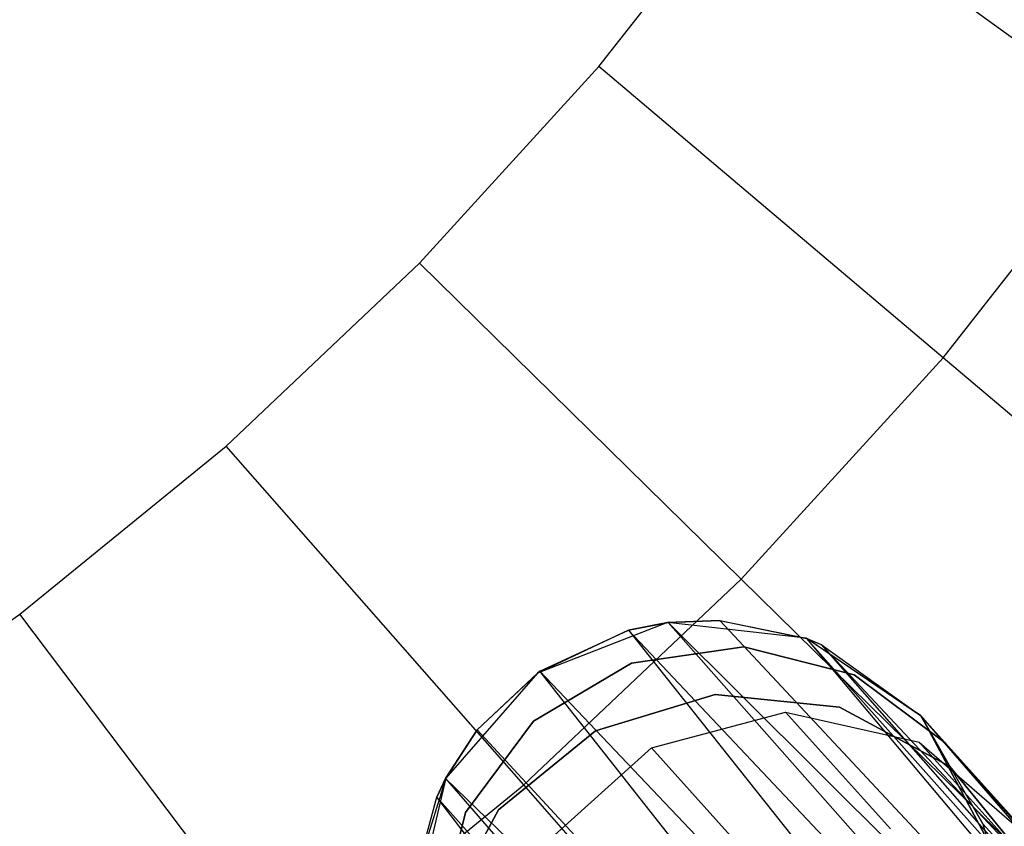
# Model space of a CAD drawing. Extents: x 0.3 to 7.1, y -3.38 to 3.38.
# Tile 245 of 256: x 4.44 to 4.78, y -1.06 to -0.78. Entities that reach past the tile are written whole.
import ezdxf

# ---------------------------------------------------------------- set-up
doc = ezdxf.new("R2010")
doc.units = 0
doc.header["$LTSCALE"] = 2.54
doc.layers.get('0').update_dxf_attribs({"linetype": 'CONTINUOUS'})

# ---------------------------------------------------------------- blocks, each defined once
blk = doc.blocks.new('SINGLES_B_BB_STL')
at = {"color": 0}
for p, q in [((4.63986, -0.79837, 5.4454), (4.69624, -0.7265, 5.4454)), ((4.63986, -0.79837, 5.4454), (4.69624, -0.7265, 5.4454)), ((4.82142, -0.81745, 5.32719), (4.69624, -0.7265, 5.4454)), ((4.82142, -0.81745, 5.32719), (4.69624, -0.7265, 5.4454)), ((4.57832, -0.86587, 5.4454), (4.63986, -0.79837, 5.4454)), ((4.57832, -0.86587, 5.4454), (4.63986, -0.79837, 5.4454)), ((4.75798, -0.89831, 5.32719), (4.63986, -0.79837, 5.4454)), ((4.75798, -0.89831, 5.32719), (4.63986, -0.79837, 5.4454)), ((4.75798, -0.89831, 5.32719), (4.82142, -0.81745, 5.32719)), ((4.75798, -0.89831, 5.32719), (4.82142, -0.81745, 5.32719)), ((4.51196, -0.92865, 5.4454), (4.57832, -0.86587, 5.4454)), ((4.51196, -0.92865, 5.4454), (4.57832, -0.86587, 5.4454)), ((4.68874, -0.97427, 5.32719), (4.57832, -0.86587, 5.4454)), ((4.68874, -0.97427, 5.32719), (4.57832, -0.86587, 5.4454)), ((4.68874, -0.97427, 5.32719), (4.75798, -0.89831, 5.32719)), ((4.68874, -0.97427, 5.32719), (4.75798, -0.89831, 5.32719)), ((4.86961, -0.99276, 5.19861), (4.75798, -0.89831, 5.32719)), ((4.86961, -0.99276, 5.19861), (4.75798, -0.89831, 5.32719)), ((4.44115, -0.98635, 5.4454), (4.51196, -0.92865, 5.4454)), ((4.44115, -0.98635, 5.4454), (4.51196, -0.92865, 5.4454)), ((4.61408, -1.0449, 5.32719), (4.51196, -0.92865, 5.4454)), ((4.61408, -1.0449, 5.32719), (4.51196, -0.92865, 5.4454)), ((4.61408, -1.0449, 5.32719), (4.68874, -0.97427, 5.32719)), ((4.61408, -1.0449, 5.32719), (4.68874, -0.97427, 5.32719)), ((4.79309, -1.0767, 5.19861), (4.68874, -0.97427, 5.32719)), ((4.79309, -1.0767, 5.19861), (4.68874, -0.97427, 5.32719)), ((4.36628, -1.03867, 5.4454), (4.44115, -0.98635, 5.4454)), ((4.36628, -1.03867, 5.4454), (4.44115, -0.98635, 5.4454)), ((4.5344, -1.10983, 5.32719), (4.44115, -0.98635, 5.4454)), ((4.5344, -1.10983, 5.32719), (4.44115, -0.98635, 5.4454)), ((4.66339, -0.98916, 41.90698), (4.61877, -1.0065, 41.90698)), ((4.66339, -0.98916, 41.90698), (4.61877, -1.0065, 41.90698)), ((4.65006, -0.99182, 41.63722), (4.66363, -0.98913, 41.6422)), ((4.65006, -0.99182, 41.63722), (4.66363, -0.98913, 41.6422)), ((4.66339, -0.98916, 41.90698), (4.65006, -0.99182, 41.63722)), ((4.66339, -0.98916, 41.90698), (4.65006, -0.99182, 41.63722)), ((4.68134, -0.98846, 41.65019), (4.66339, -0.98916, 41.90698)), ((4.68134, -0.98846, 41.65019), (4.66339, -0.98916, 41.90698)), ((4.66363, -0.98913, 41.6422), (4.66339, -0.98916, 41.90698)), ((4.66363, -0.98913, 41.6422), (4.66339, -0.98916, 41.90698)), ((4.71094, -0.99455, 41.90698), (4.66339, -0.98916, 41.90698)), ((4.71094, -0.99455, 41.90698), (4.66339, -0.98916, 41.90698)), ((4.66363, -0.98913, 41.6422), (4.68134, -0.98846, 41.65019)), ((4.66363, -0.98913, 41.6422), (4.68134, -0.98846, 41.65019)), ((4.66363, -0.98913, 41.6422), (4.90104, -1.25776, 41.48944)), ((4.66363, -0.98913, 41.6422), (4.90104, -1.25776, 41.48944)), ((4.66363, -0.98913, 41.6422), (4.92488, -1.24898, 41.50809)), ((4.66363, -0.98913, 41.6422), (4.92488, -1.24898, 41.50809)), ((4.68134, -0.98846, 41.65019), (4.92488, -1.24898, 41.50809)), ((4.68134, -0.98846, 41.65019), (4.92488, -1.24898, 41.50809)), ((4.68134, -0.98846, 41.65019), (4.71107, -0.9946, 41.66739)), ((4.68134, -0.98846, 41.65019), (4.71107, -0.9946, 41.66739)), ((4.68134, -0.98846, 41.65019), (4.71094, -0.99455, 41.90698)), ((4.68134, -0.98846, 41.65019), (4.71094, -0.99455, 41.90698)), ((4.65006, -0.99182, 41.63722), (4.61877, -1.0065, 41.90698)), ((4.65006, -0.99182, 41.63722), (4.61877, -1.0065, 41.90698)), ((4.61965, -1.00588, 41.63025), (4.65006, -0.99182, 41.63722)), ((4.61965, -1.00588, 41.63025), (4.65006, -0.99182, 41.63722)), ((4.65006, -0.99182, 41.63722), (4.87431, -1.27396, 41.47787)), ((4.65006, -0.99182, 41.63722), (4.87431, -1.27396, 41.47787)), ((4.65006, -0.99182, 41.63722), (4.90104, -1.25776, 41.48944)), ((4.65006, -0.99182, 41.63722), (4.90104, -1.25776, 41.48944)), ((4.75055, -1.02142, 41.90698), (4.71094, -0.99455, 41.90698)), ((4.71107, -0.9946, 41.66739), (4.71094, -0.99455, 41.90698)), ((4.71094, -0.99455, 41.90698), (4.71619, -0.99666, 41.67088)), ((4.71107, -0.9946, 41.66739), (4.71094, -0.99455, 41.90698)), ((4.75019, -1.02103, 41.69962), (4.71094, -0.99455, 41.90698)), ((4.75055, -1.02142, 41.90698), (4.71094, -0.99455, 41.90698)), ((4.75019, -1.02103, 41.69962), (4.71094, -0.99455, 41.90698)), ((4.71094, -0.99455, 41.90698), (4.71619, -0.99666, 41.67088)), ((4.71107, -0.9946, 41.66739), (4.92488, -1.24898, 41.50809)), ((4.71107, -0.9946, 41.66739), (4.92488, -1.24898, 41.50809)), ((4.71107, -0.9946, 41.66739), (4.93628, -1.24723, 41.52061)), ((4.71107, -0.9946, 41.66739), (4.93628, -1.24723, 41.52061)), ((4.71107, -0.9946, 41.66739), (4.71619, -0.99666, 41.67088)), ((4.71107, -0.9946, 41.66739), (4.71619, -0.99666, 41.67088)), ((4.71619, -0.99666, 41.67088), (4.93628, -1.24723, 41.52061)), ((4.71619, -0.99666, 41.67088), (4.93628, -1.24723, 41.52061)), ((4.71619, -0.99666, 41.67088), (4.95253, -1.24935, 41.54523)), ((4.71619, -0.99666, 41.67088), (4.95253, -1.24935, 41.54523)), ((4.71619, -0.99666, 41.67088), (4.75019, -1.02103, 41.69962)), ((4.71619, -0.99666, 41.67088), (4.75019, -1.02103, 41.69962)), ((4.651, -1.00312, 14.22658), (4.68962, -0.99752, 14.22658)), ((4.68962, -0.99752, 14.02658), (4.651, -1.00312, 14.02658)), ((4.68962, -0.99752, 14.02658), (4.651, -1.00312, 14.02658)), ((4.651, -1.00312, 14.22658), (4.68962, -0.99752, 14.22658)), ((4.68962, -0.99752, 14.22658), (4.72744, -1.00712, 14.22658)), ((4.72744, -1.00712, 14.02658), (4.68962, -0.99752, 14.02658)), ((4.68962, -0.99752, 14.02658), (4.68962, -0.99752, 14.22658)), ((4.68962, -0.99752, 14.02658), (4.68962, -0.99752, 14.22658)), ((4.72744, -1.00712, 14.02658), (4.68962, -0.99752, 14.02658)), ((4.68962, -0.99752, 14.22658), (4.72744, -1.00712, 14.22658)), ((4.61747, -1.02307, 14.22658), (4.651, -1.00312, 14.22658)), ((4.651, -1.00312, 14.02658), (4.61747, -1.02307, 14.02658)), ((4.651, -1.00312, 14.02658), (4.61747, -1.02307, 14.02658)), ((4.61747, -1.02307, 14.22658), (4.651, -1.00312, 14.22658)), ((4.651, -1.00312, 14.02658), (4.651, -1.00312, 14.22658)), ((4.651, -1.00312, 14.02658), (4.651, -1.00312, 14.22658)), ((4.61877, -1.0065, 41.90698), (4.58732, -1.04258, 41.90698)), ((4.61877, -1.0065, 41.90698), (4.58732, -1.04258, 41.90698)), ((4.59807, -1.02597, 41.63059), (4.61965, -1.00588, 41.63025)), ((4.59807, -1.02597, 41.63059), (4.61965, -1.00588, 41.63025)), ((4.61877, -1.0065, 41.90698), (4.59807, -1.02597, 41.63059)), ((4.61877, -1.0065, 41.90698), (4.59807, -1.02597, 41.63059)), ((4.61965, -1.00588, 41.63025), (4.61877, -1.0065, 41.90698)), ((4.61965, -1.00588, 41.63025), (4.61877, -1.0065, 41.90698)), ((4.84834, -1.29609, 41.47603), (4.61965, -1.00588, 41.63025)), ((4.61965, -1.00588, 41.63025), (4.87431, -1.27396, 41.47787)), ((4.61965, -1.00588, 41.63025), (4.87431, -1.27396, 41.47787)), ((4.84834, -1.29609, 41.47603), (4.61965, -1.00588, 41.63025)), ((4.72744, -1.00712, 14.22658), (4.7587, -1.03047, 14.22658)), ((4.7587, -1.03047, 14.02658), (4.72744, -1.00712, 14.02658)), ((4.72744, -1.00712, 14.02658), (4.72744, -1.00712, 14.22658)), ((4.72744, -1.00712, 14.02658), (4.72744, -1.00712, 14.22658)), ((4.7587, -1.03047, 14.02658), (4.72744, -1.00712, 14.02658)), ((4.72744, -1.00712, 14.22658), (4.7587, -1.03047, 14.22658)), ((4.63866, -1.02628, 41.9), (4.67976, -1.01391, 41.9)), ((4.67976, -1.01391, 41.7), (4.63866, -1.02628, 41.7)), ((4.67976, -1.01391, 41.7), (4.63866, -1.02628, 41.7)), ((4.63866, -1.02628, 41.9), (4.67976, -1.01391, 41.9)), ((4.67976, -1.01391, 41.9), (4.72247, -1.01821, 41.9)), ((4.72247, -1.01821, 41.7), (4.67976, -1.01391, 41.7)), ((4.67976, -1.01391, 41.9), (4.67976, -1.01391, 41.7)), ((4.72247, -1.01821, 41.7), (4.67976, -1.01391, 41.7)), ((4.67976, -1.01391, 41.9), (4.72247, -1.01821, 41.9)), ((4.67976, -1.01391, 41.9), (4.67976, -1.01391, 41.7)), ((4.65787, -1.03217, 14.06404), (4.70387, -1.01992, 14.06902)), ((4.65787, -1.03217, 14.19723), (4.70387, -1.01992, 14.19224)), ((4.65787, -1.03217, 14.06404), (4.70387, -1.01992, 14.06902)), ((4.65787, -1.03217, 14.19723), (4.70387, -1.01992, 14.19224)), ((4.70387, -1.01992, 14.06902), (4.73989, -1.05992, 13.95819)), ((4.70387, -1.01992, 14.06902), (4.73989, -1.05992, 13.95819)), ((4.70387, -1.01992, 14.06902), (4.74976, -1.03025, 14.07785)), ((4.70387, -1.01992, 14.19224), (4.70387, -1.01992, 14.06902)), ((4.70387, -1.01992, 14.19224), (4.70387, -1.01992, 14.06902)), ((4.70387, -1.01992, 14.19224), (4.74976, -1.03025, 14.18341)), ((4.70387, -1.01992, 14.06902), (4.74976, -1.03025, 14.07785)), ((4.73989, -1.05992, 14.30308), (4.70387, -1.01992, 14.19224)), ((4.73989, -1.05992, 14.30308), (4.70387, -1.01992, 14.19224)), ((4.70387, -1.01992, 14.19224), (4.74976, -1.03025, 14.18341)), ((4.72247, -1.01821, 41.9), (4.76027, -1.03852, 41.9)), ((4.76027, -1.03852, 41.7), (4.72247, -1.01821, 41.7)), ((4.72247, -1.01821, 41.7), (4.72247, -1.01821, 41.9)), ((4.72247, -1.01821, 41.7), (4.72247, -1.01821, 41.9)), ((4.76027, -1.03852, 41.7), (4.72247, -1.01821, 41.7)), ((4.72247, -1.01821, 41.9), (4.76027, -1.03852, 41.9)), ((4.59413, -1.05433, 14.22658), (4.61747, -1.02307, 14.22658)), ((4.61747, -1.02307, 14.02658), (4.59413, -1.05433, 14.02658)), ((4.61747, -1.02307, 14.02658), (4.59413, -1.05433, 14.02658)), ((4.59413, -1.05433, 14.22658), (4.61747, -1.02307, 14.22658)), ((4.61747, -1.02307, 14.02658), (4.61747, -1.02307, 14.22658)), ((4.61747, -1.02307, 14.02658), (4.61747, -1.02307, 14.22658)), ((4.75019, -1.02103, 41.69962), (4.95253, -1.24935, 41.54523)), ((4.75019, -1.02103, 41.69962), (4.95253, -1.24935, 41.54523)), ((4.75019, -1.02103, 41.69962), (4.96092, -1.25506, 41.56472)), ((4.75019, -1.02103, 41.69962), (4.96092, -1.25506, 41.56472)), ((4.75019, -1.02103, 41.69962), (4.96678, -1.27091, 41.59578)), ((4.75019, -1.02103, 41.69962), (4.96678, -1.27091, 41.59578)), ((4.75019, -1.02103, 41.69962), (4.77161, -1.05826, 41.72901)), ((4.75019, -1.02103, 41.69962), (4.75055, -1.02142, 41.90698)), ((4.75019, -1.02103, 41.69962), (4.77161, -1.05826, 41.72901)), ((4.75019, -1.02103, 41.69962), (4.75055, -1.02142, 41.90698)), ((4.77314, -1.06362, 41.90698), (4.75055, -1.02142, 41.90698)), ((4.7731, -1.06349, 41.73241), (4.75055, -1.02142, 41.90698)), ((4.77314, -1.06362, 41.90698), (4.75055, -1.02142, 41.90698)), ((4.7731, -1.06349, 41.73241), (4.75055, -1.02142, 41.90698)), ((4.77161, -1.05826, 41.72901), (4.75055, -1.02142, 41.90698)), ((4.77161, -1.05826, 41.72901), (4.75055, -1.02142, 41.90698)), ((4.58728, -1.04266, 41.63424), (4.59807, -1.02597, 41.63059)), ((4.58728, -1.04266, 41.63424), (4.59807, -1.02597, 41.63059)), ((4.59807, -1.02597, 41.63059), (4.58732, -1.04258, 41.90698)), ((4.59807, -1.02597, 41.63059), (4.58732, -1.04258, 41.90698)), ((4.59807, -1.02597, 41.63059), (4.84834, -1.29609, 41.47603)), ((4.59807, -1.02597, 41.63059), (4.84834, -1.29609, 41.47603)), ((4.60543, -1.05343, 41.9), (4.63866, -1.02628, 41.9)), ((4.63866, -1.02628, 41.7), (4.60543, -1.05343, 41.7)), ((4.63866, -1.02628, 41.7), (4.60543, -1.05343, 41.7)), ((4.60543, -1.05343, 41.9), (4.63866, -1.02628, 41.9)), ((4.63866, -1.02628, 41.7), (4.63866, -1.02628, 41.9)), ((4.63866, -1.02628, 41.7), (4.63866, -1.02628, 41.9)), ((4.74976, -1.03025, 14.07785), (4.78062, -1.06453, 13.9829)), ((4.74976, -1.03025, 14.07785), (4.78062, -1.06453, 13.9829)), ((4.74976, -1.03025, 14.07785), (4.78503, -1.0608, 14.08851)), ((4.74976, -1.03025, 14.18341), (4.74976, -1.03025, 14.07785)), ((4.74976, -1.03025, 14.18341), (4.74976, -1.03025, 14.07785)), ((4.74976, -1.03025, 14.18341), (4.78503, -1.0608, 14.17276)), ((4.74976, -1.03025, 14.07785), (4.78503, -1.0608, 14.08851)), ((4.78062, -1.06453, 14.27836), (4.74976, -1.03025, 14.18341)), ((4.78062, -1.06453, 14.27836), (4.74976, -1.03025, 14.18341)), ((4.74976, -1.03025, 14.18341), (4.78503, -1.0608, 14.17276)), ((4.7587, -1.03047, 14.22658), (4.82237, -1.10118, 14.22658)), ((4.82237, -1.10118, 14.02658), (4.7587, -1.03047, 14.02658)), ((4.7587, -1.03047, 14.22658), (4.7587, -1.03047, 14.02658)), ((4.82237, -1.10118, 14.02658), (4.7587, -1.03047, 14.02658)), ((4.7587, -1.03047, 14.22658), (4.82237, -1.10118, 14.22658)), ((4.7587, -1.03047, 14.22658), (4.7587, -1.03047, 14.02658)), ((4.6223, -1.06419, 14.06404), (4.65787, -1.03217, 14.06404)), ((4.6223, -1.06419, 14.19723), (4.65787, -1.03217, 14.19723)), ((4.6223, -1.06419, 14.06404), (4.65787, -1.03217, 14.06404)), ((4.6223, -1.06419, 14.19723), (4.65787, -1.03217, 14.19723)), ((4.65787, -1.03217, 14.06404), (4.69681, -1.07541, 13.94423)), ((4.65787, -1.03217, 14.06404), (4.69681, -1.07541, 13.94423)), ((4.65787, -1.03217, 14.19723), (4.65787, -1.03217, 14.06404)), ((4.65787, -1.03217, 14.19723), (4.65787, -1.03217, 14.06404)), ((4.69681, -1.07541, 14.31703), (4.65787, -1.03217, 14.19723)), ((4.69681, -1.07541, 14.31703), (4.65787, -1.03217, 14.19723)), ((4.76027, -1.03852, 41.9), (4.78743, -1.07176, 41.9)), ((4.78743, -1.07176, 41.7), (4.76027, -1.03852, 41.7)), ((4.76027, -1.03852, 41.7), (4.76027, -1.03852, 41.9)), ((4.76027, -1.03852, 41.7), (4.76027, -1.03852, 41.9)), ((4.78743, -1.07176, 41.7), (4.76027, -1.03852, 41.7)), ((4.76027, -1.03852, 41.9), (4.78743, -1.07176, 41.9)), ((4.58732, -1.04258, 41.90698), (4.57624, -1.08914, 41.90698)), ((4.58732, -1.04258, 41.90698), (4.57624, -1.08914, 41.90698)), ((4.58732, -1.04258, 41.90698), (4.57706, -1.07553, 41.64662)), ((4.58732, -1.04258, 41.90698), (4.57706, -1.07553, 41.64662)), ((4.58732, -1.04258, 41.90698), (4.58423, -1.04915, 41.6362)), ((4.58732, -1.04258, 41.90698), (4.58423, -1.04915, 41.6362)), ((4.58423, -1.04915, 41.6362), (4.58728, -1.04266, 41.63424)), ((4.58423, -1.04915, 41.6362), (4.58728, -1.04266, 41.63424)), ((4.58728, -1.04266, 41.63424), (4.58732, -1.04258, 41.90698)), ((4.58728, -1.04266, 41.63424), (4.58732, -1.04258, 41.90698)), ((4.58728, -1.04266, 41.63424), (4.82754, -1.32028, 41.48405)), ((4.58728, -1.04266, 41.63424), (4.82754, -1.32028, 41.48405)), ((4.58728, -1.04266, 41.63424), (4.84834, -1.29609, 41.47603)), ((4.58728, -1.04266, 41.63424), (4.84834, -1.29609, 41.47603)), ((4.5344, -1.10983, 5.32719), (4.61408, -1.0449, 5.32719)), ((4.5344, -1.10983, 5.32719), (4.61408, -1.0449, 5.32719)), ((4.71057, -1.15476, 5.19861), (4.61408, -1.0449, 5.32719)), ((4.71057, -1.15476, 5.19861), (4.61408, -1.0449, 5.32719)), ((4.57706, -1.07553, 41.64662), (4.58423, -1.04915, 41.6362)), ((4.57706, -1.07553, 41.64662), (4.58423, -1.04915, 41.6362)), ((4.81317, -1.34455, 41.50071), (4.58423, -1.04915, 41.6362)), ((4.58423, -1.04915, 41.6362), (4.82754, -1.32028, 41.48405)), ((4.58423, -1.04915, 41.6362), (4.82754, -1.32028, 41.48405)), ((4.81317, -1.34455, 41.50071), (4.58423, -1.04915, 41.6362)), ((4.58511, -1.09124, 41.9), (4.60543, -1.05343, 41.9)), ((4.60543, -1.05343, 41.7), (4.58511, -1.09124, 41.7)), ((4.60543, -1.05343, 41.7), (4.58511, -1.09124, 41.7)), ((4.58511, -1.09124, 41.9), (4.60543, -1.05343, 41.9)), ((4.60543, -1.05343, 41.7), (4.60543, -1.05343, 41.9)), ((4.60543, -1.05343, 41.7), (4.60543, -1.05343, 41.9)), ((4.58452, -1.09215, 14.22658), (4.59413, -1.05433, 14.22658)), ((4.59413, -1.05433, 14.02658), (4.58452, -1.09215, 14.02658)), ((4.59413, -1.05433, 14.02658), (4.58452, -1.09215, 14.02658)), ((4.58452, -1.09215, 14.22658), (4.59413, -1.05433, 14.22658)), ((4.59413, -1.05433, 14.02658), (4.59413, -1.05433, 14.22658)), ((4.59413, -1.05433, 14.02658), (4.59413, -1.05433, 14.22658)), ((4.96678, -1.27091, 41.59578), (4.77161, -1.05826, 41.72901)), ((4.77161, -1.05826, 41.72901), (4.7731, -1.06349, 41.73241)), ((4.96678, -1.27091, 41.59578), (4.77161, -1.05826, 41.72901)), ((4.77161, -1.05826, 41.72901), (4.7731, -1.06349, 41.73241))]:
    blk.add_line(p, q, dxfattribs=at)

msp = doc.modelspace()

# ---------------------------------------------------------------- block references
at = {"color": 0}
msp.add_blockref('SINGLES_B_BB_STL', (0, 0), dxfattribs=at)

doc.saveas('drawing.dxf')
